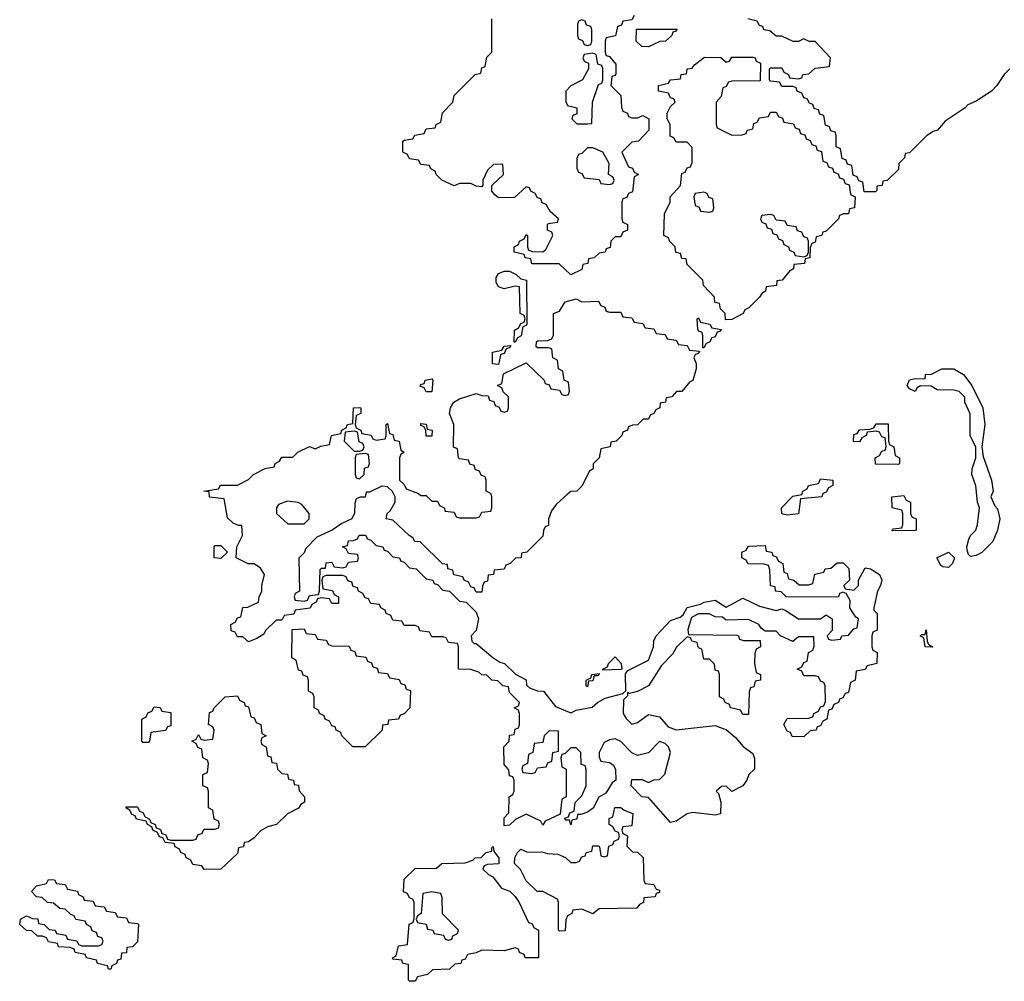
# Model space of a CAD drawing. Header units: inches. Extents: x 2397558 to 2568646, y 256209 to 449595.
# Tile 39 of 85: x 2523786 to 2527331, y 307746 to 311207. Entities that reach past the tile are written whole.
import ezdxf

# ---------------------------------------------------------------- set-up
doc = ezdxf.new("R2010")
doc.units = ezdxf.units.IN
doc.header["$MEASUREMENT"] = 0
doc.layers.add('C5320', color=7, linetype='Continuous')
doc.layers.add('C5321', color=7, linetype='Continuous')

msp = doc.modelspace()

# ---------------------------------------------------------------- linework, layer by layer
at = {"layer": 'C5320', "color": 6}
for points in [[(2526217.3, 310000), (2526214, 309990), (2526222, 309970), (2526222, 309950), (2526210, 309908.7), (2526198, 309902), (2526170, 309869), (2526151.6, 309868.4), (2526134, 309850), (2526114, 309846), (2526112, 309830), (2526092.7, 309827.3), (2526091.3, 309810), (2526076.9, 309803.1), (2526070, 309789.2), (2526056, 309784), (2526050, 309769.3), (2526031, 309769), (2526010, 309748.7), (2525992, 309748), (2525978, 309742), (2525974, 309730), (2525958, 309722), (2525954, 309710), (2525934, 309690), (2525914, 309686), (2525912, 309670), (2525878, 309662), (2525872, 309630), (2525851.1, 309608.9), (2525850.8, 309590), (2525838, 309582), (2525810, 309528), (2525792, 309510), (2525771.1, 309508.9), (2525759.6, 309500.4), (2525718, 309462), (2525700.7, 309439.3), (2525690.7, 309409.3), (2525690, 309386), (2525678, 309382), (2525671.6, 309368.4), (2525670, 309348), (2525612, 309290), (2525592.7, 309287.3), (2525591.3, 309270), (2525571.1, 309268.9), (2525552, 309250), (2525536, 309244), (2525530, 309229.3), (2525494, 309226), (2525492, 309210), (2525472.7, 309207.3), (2525470, 309186), (2525458, 309182), (2525452, 309168), (2525450, 309146), (2525430, 309146), (2525422, 309162), (2525410, 309166), (2525402, 309182), (2525386, 309190), (2525382, 309202), (2525348.9, 309208.9), (2525346, 309226), (2525328, 309230), (2525326, 309246), (2525308.9, 309248.9), (2525228, 309328), (2525209.2, 309329.2), (2525202, 309342), (2525188, 309350), (2525130, 309406), (2525106, 309410), (2525108.7, 309430), (2525120.4, 309439.6), (2525138, 309470), (2525138, 309490), (2525128.7, 309508.7), (2525110, 309526), (2525090, 309528), (2525046, 309506), (2525034, 309506), (2525030, 309488.7), (2525012, 309488), (2524998, 309482), (2524992.7, 309467.3), (2524991.3, 309431.3), (2524982, 309410), (2524946.4, 309393.6), (2524910.7, 309369.3), (2524856, 309344), (2524816, 309304), (2524810, 309288), (2524791.3, 309268.7), (2524794, 309150), (2524778, 309142), (2524774, 309130), (2524778, 309118), (2524810, 309114), (2524822, 309118), (2524830, 309134), (2524862, 309138), (2524866, 309150), (2524868, 309228), (2524872.7, 309232.7), (2524887.3, 309232.7), (2524890, 309252), (2524910, 309254), (2524918, 309238), (2524950, 309234), (2524962, 309238), (2524970, 309254), (2525002, 309258), (2525006, 309270), (2525002, 309282), (2524970, 309286), (2524962, 309302), (2524948, 309310), (2524966, 309314), (2524970, 309331.3), (2524988, 309332), (2525002, 309338), (2525008.7, 309351.3), (2525031.6, 309351.6), (2525038, 309338), (2525050, 309334), (2525070, 309314), (2525094, 309310), (2525098, 309298), (2525110, 309294), (2525130, 309274), (2525154, 309270), (2525158, 309258), (2525170, 309254), (2525190, 309234), (2525214, 309230), (2525250, 309194), (2525274, 309190), (2525278, 309178), (2525290, 309174), (2525310, 309154), (2525334, 309150), (2525370, 309114), (2525394, 309110), (2525430, 309074), (2525438, 309050), (2525430, 309008), (2525412, 308990), (2525414, 308970), (2525422, 308962), (2525430, 308962), (2525490, 308911), (2525514.8, 308894.8), (2525531.3, 308890), (2525571, 308851), (2525610, 308831), (2525611.3, 308811.3), (2525622, 308802), (2525650, 308791), (2525672, 308790), (2525715.3, 308735.3), (2525770, 308712), (2525790, 308722), (2525847.3, 308732.7), (2525866, 308750), (2525894.6, 308765.4), (2525958, 308782), (2525968.7, 308791.3), (2525967.3, 308852.7), (2525975.3, 308864.7), (2526050, 308902), (2526068.7, 308950), (2526068.9, 308971.1), (2526078, 308990), (2526130, 309044.7), (2526164, 309056), (2526175.3, 309064.7), (2526190, 309091), (2526237.2, 309102.8), (2526251, 309111), (2526290, 309118), (2526330, 309092), (2526390, 309124.7), (2526450, 309096), (2526510, 309081), (2526530, 309086), (2526542, 309082), (2526590.8, 309050.8), (2526669, 309051), (2526690, 309064.7), (2526711, 309050), (2526712, 309008), (2526694, 308990), (2526698, 308978), (2526710, 308974), (2526742, 308978), (2526746, 308990), (2526770, 308992), (2526790, 309014), (2526802, 309018), (2526806, 309050), (2526796.4, 309056.4), (2526775.3, 309090), (2526776.4, 309116.4), (2526762, 309142), (2526750, 309146), (2526738, 309142), (2526734, 309130), (2526728.4, 309128.4), (2526546, 309130), (2526528, 309148), (2526508, 309150), (2526506, 309166), (2526489.1, 309169.1), (2526487.3, 309227.3), (2526482, 309242), (2526467.3, 309247.3), (2526408.9, 309248.9), (2526402, 309262), (2526386, 309270), (2526386, 309290), (2526402, 309298), (2526410, 309312), (2526470, 309314), (2526474, 309294), (2526494, 309290), (2526498, 309278), (2526510, 309274), (2526518, 309258), (2526534, 309250), (2526538, 309218), (2526550, 309214), (2526554, 309194), (2526574, 309190), (2526592.7, 309172.7), (2526627.3, 309172.7), (2526642, 309178), (2526648.9, 309211.1), (2526682, 309218), (2526686, 309230), (2526707.3, 309232.7), (2526730, 309252), (2526751.6, 309251.6), (2526772, 309232), (2526774, 309190), (2526754, 309170), (2526758, 309158), (2526790, 309154), (2526806, 309170), (2526806, 309190), (2526830, 309234), (2526850, 309231), (2526882, 309210), (2526890.9, 309190.9), (2526886, 309170), (2526874.8, 309150), (2526862, 309090), (2526862, 309082), (2526874, 309070), (2526874, 309010), (2526858, 309002), (2526854, 308990), (2526854, 308950), (2526858, 308938), (2526874, 308930), (2526872, 308890), (2526838, 308882), (2526830, 308868), (2526798, 308862), (2526794, 308830), (2526778, 308822), (2526770, 308786), (2526758, 308782), (2526750, 308766), (2526738, 308762), (2526734, 308750), (2526718, 308742), (2526710, 308726), (2526698, 308722), (2526692, 308690), (2526678, 308682), (2526670, 308666), (2526658, 308662), (2526654, 308650), (2526632, 308648), (2526610, 308626), (2526567.3, 308627.3), (2526562, 308642), (2526550, 308646), (2526538, 308670), (2526550, 308692), (2526627.3, 308692.7), (2526642, 308698), (2526646, 308710), (2526662, 308718), (2526670, 308734), (2526682, 308738), (2526687.3, 308752.7), (2526686, 308810), (2526682, 308822), (2526670, 308826), (2526662, 308842), (2526650, 308846), (2526610, 308846), (2526602, 308862), (2526586, 308870), (2526602, 308878), (2526610, 308894), (2526622, 308898), (2526626, 308930), (2526642, 308938), (2526647.3, 308952.7), (2526646, 308986), (2526590, 308986), (2526570, 308968.7), (2526526, 308990), (2526510, 309006), (2526470, 309006), (2526456.4, 309016.4), (2526448, 309030), (2526410, 309048.7), (2526330, 309046), (2526316.4, 309056.4), (2526290, 309058), (2526269, 309069), (2526230, 309069), (2526204.7, 309055.3), (2526192, 309012), (2526194, 308994), (2526368.4, 308991.6), (2526374, 308990), (2526378, 308978), (2526392.7, 308972.7), (2526452.7, 308972.7), (2526454, 308950), (2526438, 308942), (2526432.7, 308927.3), (2526432, 308890), (2526438, 308858), (2526454, 308850), (2526454, 308830), (2526434, 308826), (2526430, 308806), (2526418, 308802), (2526412.7, 308787.3), (2526410, 308706), (2526390, 308706), (2526382, 308722), (2526346, 308730), (2526342, 308742), (2526326, 308750), (2526322, 308762), (2526306, 308770), (2526306, 308850), (2526302, 308862), (2526290, 308866), (2526287.3, 308887.3), (2526270, 308906), (2526250, 308906), (2526242, 308942), (2526230, 308946), (2526226, 308966), (2526206, 308970), (2526202, 308982), (2526190, 308986), (2526150.9, 308949.1), (2526136.8, 308923.2), (2526097.3, 308882.7), (2526050.7, 308809.3), (2526010.6, 308789.4), (2525982, 308782), (2525974, 308786), (2525974, 308774), (2525960.7, 308759.3), (2525958.8, 308710), (2525970, 308691.3), (2525990, 308671.3), (2526010, 308678), (2526050, 308706), (2526090, 308698), (2526121.4, 308661.4), (2526150, 308650.8), (2526290, 308666.8), (2526330.6, 308650.6), (2526364, 308624), (2526390.6, 308590.6), (2526425.4, 308565.4), (2526431.6, 308548.4), (2526431.3, 308510), (2526411.3, 308490), (2526404.7, 308470), (2526390, 308449.2), (2526350, 308429.2), (2526330, 308448), (2526312.7, 308447.3), (2526294, 308430), (2526302, 308422), (2526310.8, 308390.8), (2526310, 308348.7), (2526290, 308344), (2526210, 308354), (2526190, 308349), (2526150, 308322), (2526130, 308318), (2526050, 308408), (2526026, 308410), (2525988, 308450), (2525990, 308472), (2526027.3, 308472.7), (2526050, 308462), (2526068.9, 308471.1), (2526090, 308472), (2526109, 308491), (2526128.9, 308568.9), (2526122, 308590), (2526110, 308602), (2526090, 308608.7), (2526050, 308568.7), (2526010, 308559), (2525990, 308568.7), (2525950, 308609), (2525930, 308619), (2525910, 308615.3), (2525890, 308606), (2525872, 308570), (2525872.7, 308552.7), (2525878, 308538), (2525910, 308534), (2525923.6, 308523.6), (2525931.6, 308508.4), (2525932, 308470), (2525919.6, 308460.4), (2525896.9, 308423.1), (2525871.6, 308408.4), (2525851.1, 308368.9), (2525830, 308355.3), (2525806, 308346), (2525794, 308346), (2525792, 308330), (2525774, 308326), (2525770, 308308.7), (2525766, 308326), (2525754, 308326), (2525747.3, 308332.7), (2525762, 308338), (2525767.3, 308352.7), (2525782, 308358), (2525786, 308390), (2525810, 308414), (2525826, 308450), (2525826, 308510), (2525822, 308522), (2525808, 308528), (2525806, 308570), (2525790, 308586), (2525770, 308586), (2525750, 308566), (2525738, 308562), (2525734, 308550), (2525738, 308518), (2525754, 308510), (2525754, 308410), (2525738, 308402), (2525732.7, 308347.3), (2525678, 308322), (2525670, 308308), (2525662, 308322), (2525610, 308348), (2525571.1, 308328.9), (2525550, 308308), (2525530, 308306), (2525530, 308334), (2525547.3, 308352.7), (2525548, 308410), (2525562, 308418), (2525566, 308430), (2525566, 308470), (2525562, 308482), (2525550, 308486), (2525547.3, 308507.3), (2525530, 308526), (2525529.2, 308590), (2525548, 308610), (2525550, 308632), (2525566, 308634), (2525570, 308654), (2525582, 308658), (2525586, 308670), (2525586, 308710), (2525582, 308722), (2525566, 308730), (2525582, 308738), (2525586, 308750), (2525550, 308786), (2525546, 308806), (2525526, 308810), (2525508, 308828), (2525486, 308830), (2525468, 308848), (2525450, 308848.7), (2525439, 308859), (2525410, 308868.7), (2525366, 308870), (2525366, 308950), (2525362, 308962), (2525330, 308966), (2525322, 308982), (2525310, 308986), (2525270, 308986), (2525262, 309002), (2525227.3, 309007.3), (2525222, 309022), (2525210, 309026), (2525170, 309026), (2525162, 309042), (2525130, 309046), (2525122, 309062), (2525106, 309070), (2525102, 309082), (2525086, 309090), (2525082, 309102), (2525050, 309106), (2525042, 309122), (2525030, 309126), (2525022, 309142), (2525006, 309150), (2525002, 309162), (2524987.3, 309167.3), (2524982, 309182), (2524967.3, 309187.3), (2524962, 309202), (2524950, 309206), (2524890, 309206), (2524878, 309202), (2524874, 309190), (2524878, 309158), (2524912.7, 309152.7), (2524918, 309138), (2524934, 309130), (2524934, 309106), (2524910, 309106), (2524902, 309122), (2524870, 309126), (2524858, 309122), (2524854, 309110), (2524838, 309102), (2524831.6, 309088.4), (2524778, 309082), (2524772.7, 309067.3), (2524738, 309062), (2524730, 309046), (2524710, 309046), (2524671.6, 309008.4), (2524664.7, 308995.3), (2524639.6, 308980.4), (2524610, 308968), (2524590, 308986), (2524570, 308986), (2524562, 309002), (2524547.3, 309007.3), (2524546, 309030), (2524562, 309038), (2524570, 309054), (2524582, 309058), (2524588.9, 309091.1), (2524607.3, 309092.7), (2524646, 309110), (2524648, 309130), (2524658, 309150), (2524658, 309170), (2524668, 309210), (2524653.2, 309233.2), (2524630, 309248), (2524608.4, 309248.4), (2524566, 309270), (2524568, 309310), (2524588, 309350), (2524586, 309386), (2524574, 309386), (2524554.6, 309394.6), (2524534.6, 309414.6), (2524522, 309482), (2524470, 309489), (2524468, 309508), (2524448.7, 309510), (2524502, 309518), (2524508.9, 309531.1), (2524570, 309532), (2524610, 309552), (2524628, 309570), (2524670, 309592), (2524702, 309598), (2524706, 309610), (2524722, 309618), (2524730, 309632), (2524770, 309632), (2524788, 309650), (2524830, 309670.8), (2524850, 309662), (2524870, 309672), (2524902, 309678), (2524909.3, 309710.7), (2524942, 309718), (2524946, 309730), (2524962, 309738), (2524966, 309750), (2524986, 309754), (2524988, 309810), (2525008.4, 309811.6), (2525014, 309810), (2525014, 309790), (2524998, 309782), (2524994, 309750), (2524998, 309738), (2525014, 309730), (2525018, 309718), (2525051.6, 309711.6), (2525058, 309698), (2525070, 309694), (2525102, 309698), (2525106, 309710), (2525106, 309750), (2525110, 309754), (2525118, 309718), (2525130, 309714), (2525134, 309694), (2525152, 309690), (2525158, 309658), (2525171, 309650), (2525158, 309642), (2525154, 309630), (2525154, 309550), (2525170, 309534), (2525178, 309518), (2525222, 309502), (2525230, 309494), (2525250, 309494), (2525270, 309474), (2525290, 309474), (2525298, 309458), (2525314, 309450), (2525318, 309438), (2525350, 309434), (2525358, 309418), (2525370, 309414), (2525430, 309414), (2525442, 309418), (2525450, 309434), (2525482, 309438), (2525486, 309450), (2525486, 309490), (2525482, 309502), (2525466, 309510), (2525466, 309550), (2525462, 309562), (2525447.3, 309567.3), (2525442, 309582), (2525427.3, 309587.3), (2525422, 309602), (2525407.3, 309607.3), (2525402, 309622), (2525370, 309626), (2525366, 309630), (2525362, 309662), (2525348.4, 309668.4), (2525348.7, 309750), (2525334, 309790), (2525337.2, 309810), (2525349.6, 309830.4), (2525370, 309842.8), (2525430, 309862), (2525450, 309854), (2525472.7, 309852.7), (2525478, 309838), (2525492.7, 309832.7), (2525498, 309818), (2525512.7, 309812.7), (2525518, 309798), (2525530, 309794), (2525542, 309798), (2525546, 309810), (2525546, 309850), (2525527.3, 309867.3), (2525522, 309882), (2525506, 309890), (2525522, 309898), (2525528, 309932), (2525610, 309972), (2525674, 309910), (2525678, 309898), (2525692.7, 309892.7), (2525698, 309878), (2525730, 309874), (2525738, 309858), (2525750, 309854), (2525762, 309858), (2525766, 309870), (2525762, 309902), (2525746, 309910), (2525742, 309942), (2525726, 309950), (2525722, 309982), (2525706, 309990), (2525704.7, 310000)], [(2525517.6, 310000), (2525510, 309966), (2525488.4, 309968.4), (2525488.1, 310000)]]:
    msp.add_lwpolyline(points, dxfattribs=at)
for points in [[(2527210, 309275.3), (2527202, 309282), (2527197.2, 309297.2), (2527196, 309310), (2527203.2, 309336.8), (2527209.3, 309350.7), (2527228.7, 309370), (2527235.3, 309390), (2527242, 309450), (2527235.3, 309470), (2527229.2, 309529.2), (2527214, 309570), (2527215.3, 309590), (2527229, 309630), (2527228.9, 309668.9), (2527208.7, 309710), (2527208.9, 309788.9), (2527189, 309830), (2527188.7, 309848.7), (2527169, 309869), (2527150, 309874), (2527090, 309875.3), (2527068.4, 309888.4), (2527030, 309888.7), (2527018, 309882), (2527010, 309869), (2526990, 309878), (2526982, 309890), (2526990, 309911.3), (2527010, 309916), (2527046, 309914), (2527048, 309930), (2527068.7, 309931.3), (2527106, 309950), (2527150, 309950.7), (2527184.7, 309930), (2527214.8, 309890), (2527254, 309810), (2527260.7, 309750), (2527250.8, 309670), (2527254.8, 309634.8), (2527284.7, 309550), (2527290.7, 309510), (2527282.8, 309490), (2527297.3, 309457.3), (2527306.8, 309446.8), (2527314.8, 309410), (2527306.8, 309370), (2527290.5, 309329.5), (2527250, 309289.3), (2527230, 309279)], [(2525250, 309868), (2525242, 309882), (2525228.4, 309888.4), (2525230, 309894), (2525242, 309898), (2525246, 309910), (2525270, 309914), (2525274, 309910), (2525270, 309868)], [(2525250, 309708), (2525248.4, 309728.4), (2525242, 309742), (2525230, 309746), (2525230, 309754), (2525250, 309751.3), (2525252.7, 309732.7), (2525271.3, 309730), (2525270, 309708)], [(2526950, 309606), (2526867.3, 309607.3), (2526866, 309630), (2526882, 309638), (2526890, 309654), (2526902, 309658), (2526906, 309670), (2526902, 309702), (2526890, 309706), (2526882, 309722), (2526870, 309726), (2526838, 309722), (2526834, 309710), (2526818, 309702), (2526810, 309688), (2526788.9, 309688.9), (2526790, 309714), (2526802, 309718), (2526810, 309731.3), (2526847.3, 309732.7), (2526862, 309738), (2526870, 309752), (2526912.7, 309752.7), (2526914, 309690), (2526918, 309678), (2526934, 309670), (2526938, 309638), (2526954, 309630), (2526954, 309610)], [(2524990, 309726), (2524958, 309722), (2524954, 309690), (2524990, 309654), (2525010, 309654), (2525022, 309658), (2525026, 309670), (2525022, 309682), (2525008, 309688), (2525002, 309722)], [(2525030, 309646), (2524998, 309642), (2524994, 309630), (2524994, 309570), (2524998, 309558), (2525010, 309554), (2525026, 309570), (2525027.3, 309592.7), (2525042, 309598), (2525046, 309610), (2525042, 309642)], [(2526550, 309424), (2526530, 309428), (2526528.7, 309450), (2526570, 309492), (2526602, 309498), (2526606, 309510), (2526622, 309518), (2526626, 309530), (2526662, 309538), (2526670, 309554), (2526714, 309550), (2526714, 309530), (2526698, 309522), (2526690, 309506), (2526678, 309502), (2526674, 309490), (2526598, 309482), (2526590, 309429)], [(2526927.3, 309367.3), (2526930, 309374), (2526962, 309378), (2526966, 309390), (2526966, 309430), (2526962, 309442), (2526928, 309450), (2526926, 309490), (2526970, 309494), (2526978, 309478), (2526994, 309470), (2526994, 309430), (2526998, 309418), (2527014, 309410), (2527014, 309370), (2527010, 309368.7)], [(2524750, 309474), (2524718, 309462), (2524711.3, 309450), (2524711.3, 309430), (2524752, 309392), (2524810, 309392), (2524828, 309410), (2524828, 309430), (2524802, 309462), (2524789, 309469)], [(2524510, 309268), (2524486, 309270), (2524486, 309310), (2524490, 309314), (2524510, 309314), (2524534, 309290)], [(2527130, 309235.3), (2527110, 309238), (2527103.1, 309243.1), (2527088, 309270), (2527130, 309291), (2527152, 309270), (2527144.7, 309250)], [(2525030, 308589.4), (2524986, 308590), (2524946, 308630), (2524942, 308642), (2524926, 308650), (2524922, 308662), (2524910, 308666), (2524902, 308682), (2524886, 308690), (2524882, 308702), (2524866, 308710), (2524862, 308722), (2524846, 308730), (2524846, 308770), (2524842, 308782), (2524826, 308790), (2524826, 308830), (2524822, 308842), (2524807.3, 308847.3), (2524802, 308862), (2524790, 308866), (2524782, 308902), (2524766, 308910), (2524767.3, 309012.7), (2524810, 309014), (2524818, 308998), (2524850, 308994), (2524858, 308978), (2524890, 308974), (2524898, 308958), (2524910, 308954), (2524972.7, 308952.7), (2524978, 308938), (2524992.7, 308932.7), (2524998, 308918), (2525032.7, 308912.7), (2525038, 308898), (2525052.7, 308892.7), (2525058, 308878), (2525072.7, 308872.7), (2525078, 308858), (2525110, 308854), (2525118, 308838), (2525152.7, 308832.7), (2525158, 308818), (2525172.7, 308812.7), (2525178, 308798), (2525192.7, 308792.7), (2525190.8, 308730), (2525170, 308709.2), (2525156, 308704), (2525150, 308689.3), (2525114, 308686), (2525112, 308670), (2525092.7, 308667.3), (2525091.3, 308650)], [(2527070, 308948.7), (2527046, 308950), (2527042, 308982), (2527028, 308988), (2527034, 308994), (2527046, 308994), (2527050, 309011.3), (2527054, 308970), (2527058, 308958), (2527074, 308950)], [(2525886, 308866), (2525886, 308870), (2525902, 308878), (2525906, 308890), (2525930, 308914), (2525952, 308890), (2525954, 308870), (2525950, 308868)], [(2525830, 308806), (2525826, 308810), (2525826, 308830), (2525842, 308838), (2525846, 308850), (2525874, 308854), (2525866, 308846), (2525854, 308846), (2525850, 308828), (2525834, 308826)], [(2524450, 308148), (2524442, 308162), (2524410, 308166), (2524402, 308182), (2524386, 308190), (2524382, 308202), (2524366, 308210), (2524362, 308222), (2524346, 308230), (2524342, 308242), (2524310, 308246), (2524302, 308262), (2524290, 308266), (2524282, 308282), (2524266, 308290), (2524262, 308302), (2524246, 308310), (2524242, 308322), (2524206, 308330), (2524202, 308342), (2524190, 308346), (2524182, 308362), (2524168, 308370), (2524170, 308374), (2524210, 308374), (2524218, 308358), (2524230, 308354), (2524238, 308338), (2524254, 308330), (2524258, 308318), (2524274, 308310), (2524278, 308298), (2524292.7, 308292.7), (2524298, 308278), (2524312.7, 308272.7), (2524318, 308258), (2524330, 308254), (2524410, 308254), (2524422, 308258), (2524427.3, 308272.7), (2524442, 308278), (2524450, 308294), (2524490, 308294), (2524502, 308298), (2524506, 308310), (2524502, 308322), (2524486, 308330), (2524482, 308362), (2524466, 308370), (2524466, 308430), (2524462, 308442), (2524446, 308450), (2524446, 308490), (2524462, 308498), (2524466, 308530), (2524462, 308542), (2524446, 308550), (2524442, 308582), (2524427.3, 308587.3), (2524422, 308602), (2524406, 308610), (2524422, 308618), (2524430, 308634), (2524438, 308618), (2524450, 308614), (2524482, 308618), (2524486, 308650), (2524482, 308662), (2524466, 308670), (2524470, 308714), (2524482, 308718), (2524486, 308730), (2524526, 308770), (2524570, 308774), (2524578, 308758), (2524594, 308750), (2524598, 308738), (2524610, 308734), (2524618, 308698), (2524630, 308694), (2524638, 308678), (2524654, 308670), (2524658, 308638), (2524674, 308630), (2524658, 308622), (2524654, 308610), (2524658, 308598), (2524674, 308590), (2524678, 308558), (2524690, 308554), (2524694, 308534), (2524711.1, 308531.1), (2524714, 308510), (2524730, 308494), (2524750, 308492), (2524754, 308474), (2524772, 308470), (2524774, 308454), (2524790, 308452), (2524792, 308432), (2524812, 308410), (2524811.3, 308391.3), (2524798, 308382), (2524790, 308369), (2524750.8, 308349.2), (2524711.3, 308310), (2524678, 308302), (2524652.7, 308287.3), (2524630, 308262), (2524610, 308248), (2524594, 308246), (2524592, 308230), (2524574, 308226), (2524570, 308206), (2524510, 308149.4)], [(2524230, 308606), (2524226, 308610), (2524226, 308690), (2524242, 308698), (2524247.3, 308712.7), (2524262, 308718), (2524270, 308734), (2524291.6, 308731.6), (2524298, 308718), (2524330, 308714), (2524330, 308666), (2524318, 308662), (2524311.6, 308648.4), (2524258, 308642), (2524254, 308610), (2524250, 308606)], [(2525692.7, 308647.3), (2525674, 308630), (2525670, 308606), (2525638, 308602), (2525634, 308570), (2525618, 308562), (2525614, 308530), (2525598, 308522), (2525594, 308510), (2525598, 308498), (2525630, 308494), (2525642, 308498), (2525650, 308514), (2525682, 308518), (2525687.3, 308532.7), (2525702, 308538), (2525706, 308570), (2525726, 308574), (2525726, 308646)], [(2525850, 307989), (2525810, 308006), (2525778, 308002), (2525774, 307990), (2525758, 307982), (2525752.7, 307967.3), (2525750, 307928), (2525730, 307926), (2525726, 307930), (2525726, 308030), (2525722, 308042), (2525670, 308068.7), (2525649.1, 308069.1), (2525610, 308108), (2525588.9, 308148.9), (2525568, 308170), (2525568.7, 308190), (2525578, 308210), (2525590, 308222), (2525611.6, 308211.6), (2525670, 308211.3), (2525686, 308206), (2525723.6, 308203.6), (2525751.6, 308191.6), (2525770, 308174), (2525790, 308174), (2525802, 308178), (2525810, 308194), (2525822, 308198), (2525826, 308210), (2525846, 308214), (2525850, 308234), (2525870, 308234), (2525874, 308230), (2525878, 308198), (2525890, 308194), (2525902, 308198), (2525907.3, 308232.7), (2525922, 308238), (2525926, 308250), (2525942, 308258), (2525946, 308270), (2525942, 308282), (2525930, 308286), (2525922, 308302), (2525908, 308310), (2525908.4, 308331.6), (2525922, 308338), (2525928.4, 308371.6), (2525950, 308372), (2525962, 308362), (2525994, 308350), (2525990, 308306), (2525958, 308302), (2525954, 308290), (2525958, 308278), (2525974, 308270), (2525972.7, 308232.7), (2525992, 308212), (2526010.9, 308210.9), (2526031, 308191), (2526034, 308110), (2526038, 308098), (2526070, 308094), (2526078, 308078), (2526090, 308074), (2526090, 308066), (2526078, 308062), (2526074, 308050), (2526034, 308046), (2526032, 308030), (2526018, 308022), (2526008.7, 308008.7), (2525872.7, 308007.3)], [(2525606, 307830), (2525602, 307842), (2525586, 307850), (2525582, 307862), (2525570, 307866), (2525530, 307855.3), (2525450, 307858), (2525430, 307848), (2525398, 307842), (2525390, 307826), (2525378, 307822), (2525374, 307810), (2525352.7, 307807.3), (2525334, 307790), (2525272.7, 307787.3), (2525254, 307770), (2525218, 307762), (2525210, 307746), (2525190, 307746), (2525186, 307750), (2525186, 307806), (2525166, 307810), (2525162, 307822), (2525130, 307826), (2525128, 307830), (2525142, 307838), (2525150, 307874), (2525182, 307878), (2525188.4, 307951.6), (2525202, 307958), (2525206, 307970), (2525206, 308030), (2525202, 308042), (2525190, 308046), (2525182, 308062), (2525168.4, 308068.4), (2525170, 308114), (2525210, 308152), (2525287.3, 308152.7), (2525306, 308170), (2525390, 308172), (2525418, 308182), (2525426, 308190), (2525448, 308192), (2525466, 308210), (2525486, 308214), (2525486, 308226), (2525491.3, 308231.3), (2525492.7, 308212.7), (2525511.3, 308190), (2525511.6, 308168.4), (2525470, 308166), (2525458, 308162), (2525454, 308150), (2525474, 308130), (2525490, 308122), (2525521.4, 308081.4), (2525550.7, 308070.7), (2525570.7, 308050.7), (2525584.7, 308030), (2525618, 307958), (2525630, 307954), (2525638, 307938), (2525654, 307930), (2525654, 307830)], [(2524110, 307789.3), (2524106, 307790), (2524102, 307802), (2524066, 307810), (2524062, 307822), (2524026, 307830), (2524022, 307842), (2523986, 307850), (2523982, 307862), (2523967.3, 307867.3), (2523926, 307870), (2523922, 307882), (2523890, 307888), (2523882, 307902), (2523868, 307908), (2523850, 307908.7), (2523830, 307928), (2523810, 307928.7), (2523786, 307950), (2523788.7, 307970), (2523810, 307982), (2523832, 307972), (2523851, 307971), (2523854, 307954), (2523874, 307950), (2523892.7, 307932.7), (2523914, 307930), (2523918, 307918), (2523951.6, 307911.6), (2523958, 307898), (2523991.6, 307891.6), (2523998, 307878), (2524010, 307874), (2524070, 307874), (2524082, 307878), (2524086, 307890), (2524082, 307902), (2524067.3, 307907.3), (2524062, 307922), (2524047.3, 307927.3), (2524042, 307942), (2524026, 307950), (2524022, 307962), (2523988.7, 307968.7), (2523982, 307982), (2523970, 307986), (2523950, 308006), (2523930, 308008), (2523907.3, 308027.3), (2523886, 308030), (2523867.3, 308047.3), (2523846, 308050), (2523829, 308069), (2523846, 308090), (2523882, 308098), (2523890, 308112), (2523911.6, 308111.6), (2523918, 308098), (2523950, 308094), (2523958, 308078), (2523994, 308070), (2523998, 308058), (2524014, 308050), (2524018, 308038), (2524050, 308034), (2524058, 308018), (2524090, 308014), (2524098, 307998), (2524130, 307994), (2524138, 307978), (2524170, 307974), (2524178, 307958), (2524210, 307954), (2524214, 307950), (2524210, 307888), (2524192, 307870), (2524172, 307868), (2524170, 307848.7), (2524152.7, 307847.3), (2524150, 307826), (2524138, 307822), (2524134, 307810), (2524118, 307802), (2524114, 307790)], [(2525270, 308068), (2525238, 308062), (2525232, 307990), (2525218, 307982), (2525214, 307970), (2525218, 307958), (2525250, 307952), (2525254, 307934), (2525274, 307930), (2525278, 307918), (2525311.6, 307911.6), (2525318, 307898), (2525330, 307894), (2525342, 307898), (2525346, 307910), (2525362, 307918), (2525366, 307930), (2525309, 307989), (2525307.3, 308047.3), (2525302, 308062)]]:
    msp.add_lwpolyline(points, close=True, dxfattribs=at)
at = {"layer": 'C5321', "color": 6}
for points in [[(2525998, 311222), (2525990, 311206), (2525958, 311202), (2525952.7, 311187.3), (2525938, 311182), (2525931.1, 311148.9), (2525898, 311142), (2525894, 311130), (2525894, 311090), (2525898, 311078), (2525910, 311074), (2525932.7, 311047.3), (2525932.7, 311012.7), (2525930, 311006), (2525918, 311002), (2525914, 310970), (2525950, 310934), (2525952.7, 310892.7), (2525958, 310878), (2525974, 310870), (2525978, 310858), (2525990, 310854), (2526010, 310854), (2526030, 310862), (2526052, 310850), (2526051.1, 310808.9), (2526014, 310770), (2525990, 310766), (2525954, 310730), (2525978, 310678), (2525992.7, 310672.7), (2525998, 310658), (2526014, 310650), (2525998, 310642), (2525992.7, 310587.3), (2525978, 310582), (2525972.7, 310567.3), (2525958, 310562), (2525954, 310550), (2525954, 310490), (2525958, 310478), (2525974, 310470), (2525974, 310450), (2525958, 310442), (2525950, 310426), (2525930, 310426), (2525914, 310410), (2525912.7, 310387.3), (2525898, 310382), (2525894, 310370), (2525872.7, 310367.3), (2525854, 310350), (2525834, 310346), (2525832, 310330), (2525814, 310326), (2525810, 310308), (2525770, 310288.7), (2525728, 310328), (2525630, 310328), (2525626, 310346), (2525606, 310350), (2525602, 310362), (2525566, 310370), (2525566, 310390), (2525582, 310398), (2525586, 310410), (2525602, 310418), (2525610, 310434), (2525614, 310430), (2525614, 310390), (2525618, 310378), (2525632.7, 310372.7), (2525670, 310372), (2525680.4, 310379.6), (2525706, 310430), (2525702, 310442), (2525686, 310450), (2525686, 310470), (2525690, 310474), (2525722, 310478), (2525726, 310490), (2525696.4, 310516.4), (2525682, 310542), (2525667.3, 310547.3), (2525662, 310562), (2525650, 310566), (2525642, 310582), (2525626, 310590), (2525622, 310602), (2525610, 310606), (2525567.3, 310567.3), (2525510, 310566), (2525496.4, 310576.4), (2525486, 310590), (2525486, 310610), (2525528, 310650), (2525526, 310686), (2525492.7, 310687.3), (2525470, 310666), (2525454, 310630), (2525454, 310610), (2525450, 310606), (2525430, 310608), (2525410, 310618), (2525370, 310618), (2525350, 310608.7), (2525306, 310630), (2525286, 310650), (2525282, 310662), (2525266, 310670), (2525262, 310682), (2525230, 310686), (2525222, 310702), (2525190, 310706), (2525182, 310722), (2525166, 310730), (2525166, 310770), (2525170, 310774), (2525202, 310778), (2525208.4, 310791.6), (2525242, 310798), (2525250, 310814), (2525282, 310818), (2525286, 310830), (2525302, 310838), (2525308.4, 310871.6), (2525346, 310910), (2525350, 310934), (2525426, 311010), (2525446, 311014), (2525450, 311034), (2525462, 311038), (2525468.4, 311071.6), (2525486, 311090), (2525486, 311210)], [(2527350.8, 311030), (2527330.6, 311009.4), (2527304.7, 310970), (2527284.7, 310950), (2527230, 310914), (2527199.8, 310900.2), (2527190, 310889.3), (2527118, 310842), (2527091.3, 310810), (2527074.8, 310805.2), (2527050.7, 310789.3), (2526990, 310728), (2526974, 310726), (2526972, 310710), (2526951.1, 310688.9), (2526950, 310668), (2526910, 310628), (2526894, 310626), (2526892, 310610), (2526872.7, 310607.3), (2526872.7, 310592.7), (2526868, 310588), (2526827.3, 310587.3), (2526822, 310622), (2526807.3, 310627.3), (2526802, 310642), (2526787.3, 310647.3), (2526782, 310682), (2526767.3, 310687.3), (2526762, 310702), (2526747.3, 310707.3), (2526742, 310742), (2526726, 310750), (2526726, 310790), (2526722, 310802), (2526707.3, 310807.3), (2526702, 310822), (2526687.3, 310827.3), (2526682, 310862), (2526667.3, 310867.3), (2526662, 310882), (2526647.3, 310887.3), (2526642, 310902), (2526630, 310906), (2526622, 310922), (2526610, 310926), (2526602, 310942), (2526586, 310950), (2526582, 310962), (2526570, 310966), (2526530, 310966), (2526522, 310982), (2526490, 310986), (2526486, 310990), (2526486, 311030), (2526490, 311034), (2526530, 311034), (2526538, 311018), (2526554, 311010), (2526558, 310998), (2526590, 310994), (2526602, 310998), (2526606, 311010), (2526627.3, 311012.7), (2526650, 311032), (2526702, 311038), (2526706, 311070), (2526650, 311128), (2526628.9, 311128.9), (2526610, 311138), (2526590, 311128), (2526571.6, 311128.4), (2526530, 311148), (2526510, 311148), (2526487.3, 311167.3), (2526466, 311170), (2526462, 311182), (2526450, 311186), (2526442, 311202), (2526408, 311210)], [(2525704.7, 310000), (2525702, 310022), (2525690, 310026), (2525650, 310026), (2525646, 310030), (2525647.3, 310047.3), (2525651.3, 310051.3), (2525687.3, 310052.7), (2525702, 310058), (2525708, 310072), (2525708, 310150), (2525730, 310158), (2525750, 310191.3), (2525790, 310202), (2525810, 310192), (2525870, 310194), (2525878, 310178), (2525892.7, 310172.7), (2525898, 310158), (2525910, 310154), (2525950, 310154), (2525958, 310138), (2525990, 310134), (2525998, 310118), (2526030, 310114), (2526038, 310098), (2526070, 310094), (2526078, 310078), (2526110, 310074), (2526118, 310058), (2526150, 310054), (2526158, 310038), (2526190, 310034), (2526198, 310018), (2526234, 310014), (2526230, 310006), (2526218, 310002), (2526217.3, 310000)], [(2525488.1, 310000), (2525488, 310010), (2525522, 310018), (2525530, 310032), (2525554, 310034), (2525550, 310026), (2525538, 310022), (2525530, 310006), (2525518, 310002), (2525517.6, 310000)]]:
    msp.add_lwpolyline(points, dxfattribs=at)
for points in [[(2525810, 311206), (2525798, 311202), (2525794, 311190), (2525794, 311150), (2525798, 311138), (2525812.7, 311132.7), (2525818, 311118), (2525830, 311114), (2525842, 311118), (2525846, 311130), (2525846, 311170), (2525842, 311182), (2525827.3, 311187.3), (2525822, 311202)], [(2526050, 311109), (2526026, 311110), (2526006, 311130), (2526007.3, 311172.7), (2526152.7, 311172.7), (2526150, 311166), (2526138, 311162), (2526134, 311150), (2526112, 311130), (2526091.3, 311128.7)], [(2525850, 311086), (2525818, 311082), (2525814, 311070), (2525818, 311058), (2525834, 311050), (2525834, 311030), (2525812, 310990), (2525771.1, 310968.9), (2525752, 310950), (2525752.7, 310912.7), (2525758, 310898), (2525792, 310890), (2525791.6, 310868.4), (2525778, 310862), (2525774, 310850), (2525792.7, 310832.7), (2525830, 310832), (2525846, 310834), (2525848.7, 310910), (2525870, 310974), (2525882, 310978), (2525886, 310990), (2525886, 311030), (2525882, 311042), (2525867.3, 311047.3), (2525862, 311082)], [(2526350, 310792), (2526387.3, 310792.7), (2526402, 310798), (2526406, 310810), (2526426, 310814), (2526430, 310834), (2526442, 310838), (2526450, 310854), (2526482, 310858), (2526490, 310874), (2526510, 310874), (2526518, 310858), (2526532.7, 310852.7), (2526538, 310838), (2526572.7, 310832.7), (2526578, 310818), (2526592.7, 310812.7), (2526598, 310798), (2526612.7, 310792.7), (2526618, 310778), (2526632.7, 310772.7), (2526638, 310758), (2526652.7, 310752.7), (2526658, 310738), (2526672.7, 310732.7), (2526678, 310698), (2526692.7, 310692.7), (2526698, 310678), (2526712.7, 310672.7), (2526718, 310658), (2526732.7, 310652.7), (2526738, 310638), (2526752.7, 310632.7), (2526758, 310618), (2526772.7, 310612.7), (2526778, 310578), (2526794, 310570), (2526792, 310530), (2526774, 310526), (2526770, 310508.7), (2526752, 310508), (2526738, 310502), (2526734, 310490), (2526690, 310446), (2526678, 310442), (2526674, 310430), (2526654, 310426), (2526650, 310406), (2526638, 310402), (2526632.7, 310387.3), (2526631, 310350), (2526614, 310346), (2526612, 310330), (2526574, 310326), (2526572, 310310), (2526558, 310302), (2526532, 310270), (2526512.7, 310267.3), (2526511.3, 310250), (2526474, 310246), (2526472, 310230), (2526458, 310222), (2526450, 310208), (2526412, 310170), (2526396.9, 310163.1), (2526391, 310150), (2526350, 310128), (2526327.3, 310127.3), (2526326, 310150), (2526310, 310166), (2526306, 310186), (2526289.1, 310189.1), (2526288, 310208), (2526248, 310250), (2526246, 310270), (2526190, 310326), (2526186, 310346), (2526170, 310348), (2526166, 310366), (2526148.9, 310368.9), (2526146, 310390), (2526126, 310410), (2526122, 310422), (2526106, 310430), (2526108.4, 310508.4), (2526128, 310550), (2526128, 310570), (2526166, 310610), (2526170, 310654), (2526182, 310658), (2526190, 310674), (2526202, 310678), (2526207.3, 310692.7), (2526208, 310730), (2526207.3, 310747.3), (2526190, 310766), (2526150, 310766), (2526142, 310782), (2526128.4, 310788.4), (2526128, 310830), (2526118, 310850), (2526118, 310870), (2526130, 310894), (2526146, 310910), (2526142, 310922), (2526130, 310926), (2526122, 310942), (2526086, 310950), (2526086, 310970), (2526122, 310978), (2526128.9, 310991.1), (2526166, 310994), (2526168, 311010), (2526187.3, 311012.7), (2526189.3, 311030.7), (2526208, 311032), (2526215.3, 311044.7), (2526251.6, 311071.6), (2526311.1, 311071.1), (2526330, 311054), (2526342, 311058), (2526350, 311072), (2526427.3, 311072.7), (2526434, 311070), (2526438, 311058), (2526454, 311050), (2526452.7, 310987.3), (2526350, 310986), (2526338, 310982), (2526330, 310966), (2526318, 310962), (2526312, 310930), (2526294, 310910), (2526294, 310830), (2526298, 310818)], [(2525850, 310746), (2525830, 310746), (2525810, 310726), (2525798, 310722), (2525792.7, 310707.3), (2525792.7, 310672.7), (2525798, 310658), (2525810, 310654), (2525818, 310638), (2525872, 310632), (2525878, 310618), (2525910, 310614), (2525922, 310618), (2525926, 310630), (2525922, 310642), (2525906, 310650), (2525908, 310690), (2525886, 310730)], [(2526250, 310586), (2526218, 310582), (2526214, 310570), (2526218, 310538), (2526232.7, 310532.7), (2526238, 310518), (2526270, 310514), (2526282, 310518), (2526286, 310530), (2526282, 310562), (2526267.3, 310567.3), (2526262, 310582)], [(2526490, 310506), (2526458, 310502), (2526454, 310490), (2526458, 310478), (2526472.7, 310472.7), (2526478, 310458), (2526492.7, 310452.7), (2526498, 310438), (2526512.7, 310432.7), (2526518, 310418), (2526532.7, 310412.7), (2526538, 310398), (2526554, 310390), (2526558, 310378), (2526574, 310370), (2526578, 310358), (2526610, 310354), (2526622, 310358), (2526626, 310370), (2526626, 310410), (2526622, 310422), (2526610, 310426), (2526602, 310442), (2526587.3, 310447.3), (2526582, 310462), (2526550, 310466), (2526542, 310482), (2526510, 310486), (2526502, 310502)], [(2525566, 310046), (2525568, 310090), (2525582, 310098), (2525590, 310114), (2525602, 310118), (2525606, 310130), (2525602, 310142), (2525588, 310150), (2525586, 310246), (2525570, 310248), (2525530, 310238), (2525510, 310246), (2525501.2, 310261.2), (2525501.2, 310278.8), (2525510, 310294), (2525530, 310302), (2525550, 310302), (2525574, 310290), (2525590, 310274), (2525611, 310270), (2525612.7, 310112.7), (2525610, 310106), (2525598, 310102), (2525591.3, 310068.7), (2525578, 310062), (2525570, 310046)], [(2526246, 310026), (2526246, 310070), (2526242, 310082), (2526230, 310086), (2526227.3, 310092.7), (2526226, 310130), (2526230, 310134), (2526238, 310118), (2526271.3, 310111.3), (2526278, 310098), (2526311.6, 310091.6), (2526310, 310086), (2526298, 310082), (2526290, 310066), (2526278, 310062), (2526270, 310046), (2526258, 310042), (2526250, 310026)]]:
    msp.add_lwpolyline(points, close=True, dxfattribs=at)

doc.saveas('drawing.dxf')
